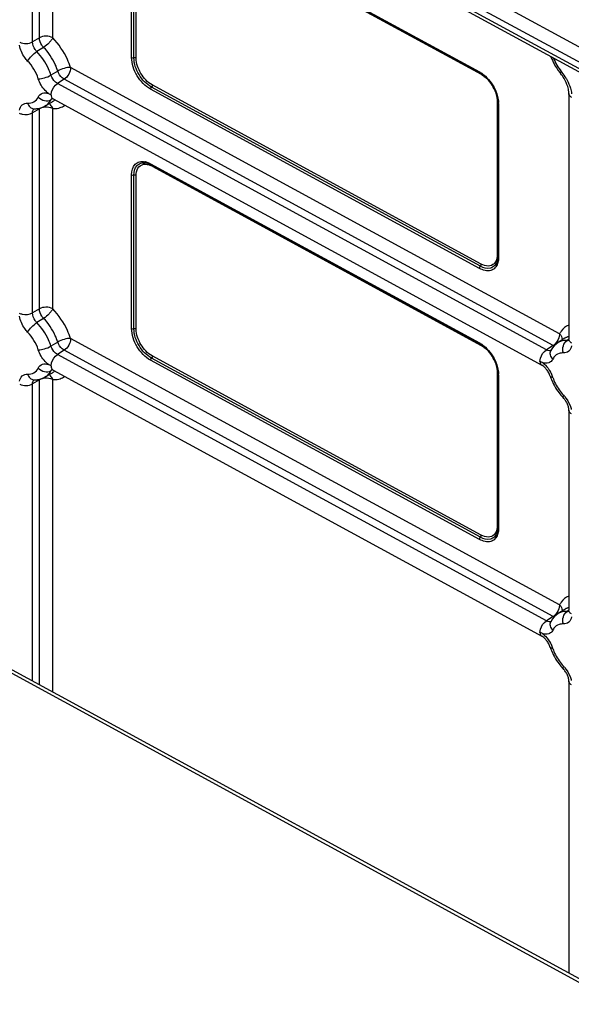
# Model space of a CAD drawing. Header units: inches. Extents: x 0 to 34, y 0 to 22.
# Tile 48 of 124: x 19.4 to 20.6, y 5.7 to 7.7. Entities that reach past the tile are written whole.
import ezdxf

# ---------------------------------------------------------------- set-up
doc = ezdxf.new("R2010")
doc.units = ezdxf.units.IN
doc.header["$LTSCALE"] = 1.87
doc.header["$MEASUREMENT"] = 0
doc.layers.get('0').update_dxf_attribs({"linetype": 'CONTINUOUS'})

msp = doc.modelspace()

# ---------------------------------------------------------------- linework, layer by layer
at = {"color": 7, "linetype": 'CONTINUOUS'}
for p, q in [((18.3025, 8.9101), (21.2507, 7.3029)), ((18.2242, 8.9011), (21.2469, 7.2532)), ((18.2398, 8.8994), (21.2469, 7.26)), ((18.2893, 8.886), (21.2466, 7.2738)), ((19.455, 7.6743), (19.455, 8.1841)), ((19.4692, 7.6827), (19.4692, 8.1925)), ((19.4968, 7.6829), (19.4968, 8.1929)), ((19.6999, 7.9838), (20.3821, 7.6119)), ((19.7009, 7.9815), (20.3831, 7.6096)), ((19.7033, 7.9789), (20.3854, 7.607)), ((19.6605, 7.6418), (19.6605, 7.961)), ((19.6653, 7.6412), (19.6653, 7.9604)), ((19.6701, 7.6405), (19.6701, 7.9597)), ((19.4692, 7.6827), (19.455, 7.6743)), ((19.478, 7.663), (19.4639, 7.6542)), ((19.5074, 7.6138), (19.4932, 7.6053)), ((20.5481, 7.0682), (19.5339, 7.621)), ((20.3854, 7.607), (20.3852, 7.6082)), ((19.5208, 7.5968), (19.5068, 7.5879)), ((20.5207, 7.0352), (19.5068, 7.5879)), ((20.5346, 7.044), (19.5208, 7.5968)), ((20.3854, 7.2132), (19.7033, 7.5851)), ((19.4881, 7.5672), (19.4935, 7.5643)), ((20.3821, 7.2042), (19.6999, 7.5761)), ((20.3838, 7.2087), (19.7016, 7.5806)), ((20.5673, 7.5673), (20.5673, 7.0575)), ((19.4956, 7.5495), (19.4814, 7.5413)), ((19.4971, 7.5566), (19.4932, 7.5543)), ((19.4948, 7.557), (19.4943, 7.5571)), ((19.4976, 7.5558), (19.4948, 7.557)), ((19.4949, 7.5567), (19.4963, 7.5577)), ((19.4976, 7.5558), (20.5115, 7.0031)), ((20.4186, 7.5516), (20.4186, 7.2324)), ((20.4186, 7.5516), (20.4197, 7.5508)), ((20.4199, 7.5482), (20.4199, 7.229)), ((20.4215, 7.5462), (20.4215, 7.227)), ((19.4692, 7.5354), (19.455, 7.527)), ((19.455, 7.1118), (19.455, 7.527)), ((19.4692, 7.1202), (19.4692, 7.5354)), ((19.4968, 7.1203), (19.4968, 7.5359)), ((19.6927, 7.4224), (19.6888, 7.4232)), ((19.6967, 7.421), (19.6927, 7.4224)), ((19.7009, 7.419), (19.6967, 7.421)), ((19.6999, 7.4213), (20.3821, 7.0494)), ((19.7009, 7.419), (20.3831, 7.0471)), ((19.6605, 7.0793), (19.6605, 7.3985)), ((19.6653, 7.0787), (19.6653, 7.3979)), ((19.7033, 7.4164), (20.3854, 7.0445)), ((19.6701, 7.078), (19.6701, 7.3972)), ((21.2966, 5.3361), (18.0338, 7.1149)), ((19.4692, 7.1202), (19.455, 7.1118)), ((19.478, 7.1004), (19.4639, 7.0917)), ((19.5074, 7.0513), (19.4932, 7.0428)), ((20.5481, 6.5056), (19.5339, 7.0585)), ((20.5588, 7.0591), (20.545, 7.0502)), ((20.5675, 7.0572), (20.5635, 7.0547)), ((20.567, 7.0548), (20.5672, 7.0557)), ((20.5672, 7.0557), (20.5673, 7.0575)), ((19.5208, 7.0342), (19.5068, 7.0254)), ((20.5346, 6.4815), (19.5208, 7.0342)), ((20.3854, 7.0445), (20.3852, 7.0457)), ((20.5346, 7.044), (20.5207, 7.0352)), ((20.5371, 7.0429), (20.5346, 7.044)), ((20.5207, 6.4727), (19.5068, 7.0254)), ((20.3821, 6.6417), (19.6999, 7.0136)), ((20.3838, 6.6462), (19.7016, 7.0181)), ((20.3854, 6.6507), (19.7033, 7.0226)), ((20.5074, 7.0116), (20.5128, 7.0086)), ((19.4935, 7.0018), (19.4881, 7.0047)), ((19.4971, 6.9941), (19.4932, 6.9918)), ((19.4948, 6.9945), (19.4943, 6.9946)), ((19.4976, 6.9933), (19.4948, 6.9945)), ((19.4949, 6.9941), (19.4963, 6.9952)), ((19.4976, 6.9933), (20.5115, 6.4406)), ((19.4692, 6.9729), (19.455, 6.9645)), ((19.4692, 6.3403), (19.4692, 6.9729)), ((19.4956, 6.987), (19.4814, 6.9788)), ((19.4968, 6.3253), (19.4968, 6.9734)), ((20.4186, 6.9891), (20.4186, 6.6699)), ((20.4186, 6.9891), (20.4197, 6.9882)), ((20.4199, 6.9857), (20.4199, 6.6665)), ((20.4215, 6.9836), (20.4215, 6.6644)), ((19.455, 6.3481), (19.455, 6.9645)), ((20.5673, 6.9102), (20.5673, 6.4949)), ((20.5346, 6.4815), (20.5207, 6.4727)), ((20.5371, 6.4804), (20.5346, 6.4815)), ((20.5588, 6.4965), (20.545, 6.4877)), ((20.5675, 6.4947), (20.5635, 6.4922)), ((20.567, 6.4923), (20.5672, 6.4932)), ((20.5672, 6.4932), (20.5673, 6.4949)), ((20.5101, 6.4476), (20.5074, 6.4491)), ((20.5128, 6.4461), (20.5101, 6.4476)), ((20.5673, 6.3476), (20.5673, 5.7417))]:
    msp.add_line(p, q, dxfattribs=at)
at = {"color": 3, "linetype": 'CONTINUOUS'}
msp.add_line((18.0407, 7.1191), (21.3035, 5.3403), dxfattribs=at)
at = {"color": 7, "linetype": 'CONTINUOUS'}
for centre, radius, start, end in [((20.6362, 7.682), 0.1128, 199.8819, 208.0689), ((20.6405, 7.6841), 0.1177, 208.002, 218.5343), ((20.3567, 7.5654), 0.053, 59.205, 61.389), ((20.3604, 7.5681), 0.0473, 59.939, 61.3957), ((20.3587, 7.5651), 0.0507, 57.6178, 59.9294), ((20.6359, 7.6806), 0.1118, 218.57, 219.9567), ((20.4893, 7.5578), 0.0793, 30.7385, 39.8903), ((20.479, 7.5521), 0.0949, 38.3582, 39.9552), ((20.475, 7.549), 0.1, 29.8098, 38.3324), ((19.4815, 7.5737), 0.0279, 300.2465, 312.0029), ((19.4811, 7.5742), 0.0286, 311.993, 313.5546), ((20.3713, 7.5481), 0.0486, 1.4971, 4.0155), ((20.3748, 7.5482), 0.0452, 0.007, 1.4846), ((20.3706, 7.5461), 0.0509, 0.0159, 2.3901), ((19.4868, 7.5353), 0.0175, 174.4568, 179.7259), ((19.4828, 7.5087), 0.0301, 99.4359, 104.3479), ((19.4995, 7.5834), 0.0476, 266.8252, 270.8162), ((19.6819, 7.3935), 0.0327, 76.6862, 79.787), ((19.6838, 7.3806), 0.0407, 61.3594, 66.0074), ((20.377, 7.229), 0.0429, 357.3134, 0.0184), ((20.5739, 7.0355), 0.028, 110.8377, 122.6449), ((20.5742, 7.0348), 0.0287, 108.3836, 110.8487), ((20.5744, 7.034), 0.0295, 104.2514, 108.3711), ((20.5645, 7.0621), 0.00731, 291.7459, 297.3362), ((20.3567, 7.0029), 0.053, 59.205, 61.389), ((20.3604, 7.0056), 0.0473, 59.939, 61.3957), ((20.3587, 7.0026), 0.0507, 57.6178, 59.9294), ((20.5722, 7.0122), 0.0471, 151.2631, 153.7551), ((19.4815, 7.0111), 0.0279, 300.2465, 312.0029), ((19.4811, 7.0116), 0.0286, 311.993, 313.5546), ((20.4825, 6.9687), 0.0501, 49.7265, 52.872), ((20.4843, 6.9653), 0.047, 28.1791, 38.4058), ((20.4717, 6.9575), 0.0657, 21.7131, 29.3042), ((19.4868, 6.9728), 0.0175, 174.4568, 179.7259), ((19.4828, 6.9462), 0.0301, 99.4359, 104.3479), ((19.4995, 7.0209), 0.0476, 266.8252, 270.8162), ((20.3713, 6.9856), 0.0486, 1.4971, 4.0155), ((20.3748, 6.9857), 0.0452, 0.007, 1.4846), ((20.3706, 6.9836), 0.0509, 0.0159, 2.3901), ((20.6298, 7.0126), 0.106, 197.7892, 199.9573), ((20.6363, 7.015), 0.1129, 199.9917, 206.7268), ((20.4768, 6.9596), 0.0601, 17.8123, 21.701), ((20.6403, 7.017), 0.1174, 206.701, 215.2008), ((20.6268, 7.0087), 0.0977, 206.6719, 215.2165), ((20.6376, 7.015), 0.114, 215.1698, 221.9922), ((20.6327, 7.0107), 0.1076, 222.0251, 224.0021), ((20.5121, 6.899), 0.0611, 40.4348, 43.9835), ((20.5215, 6.9038), 0.0467, 23.351, 33.6323), ((20.377, 6.6665), 0.0429, 357.3134, 0.0184), ((20.5739, 6.473), 0.028, 110.8377, 122.6449), ((20.5742, 6.4723), 0.0287, 108.3836, 110.8487), ((20.5744, 6.4715), 0.0295, 104.2514, 108.3711), ((20.5645, 6.4995), 0.00731, 291.7459, 297.3362), ((20.5722, 6.4497), 0.0471, 151.2631, 153.7551), ((20.4825, 6.4061), 0.0501, 49.7265, 52.872), ((20.4843, 6.4028), 0.047, 28.1791, 38.4058), ((20.6298, 6.4501), 0.106, 197.7892, 199.9573), ((20.4717, 6.395), 0.0657, 21.7131, 29.3042), ((20.4768, 6.397), 0.0601, 17.8123, 21.701), ((20.6363, 6.4525), 0.1129, 199.9917, 206.7268), ((20.6403, 6.4545), 0.1174, 206.701, 215.2008), ((20.6268, 6.4462), 0.0977, 206.6719, 215.2165), ((20.6376, 6.4525), 0.114, 215.1698, 221.9922), ((20.6327, 6.4482), 0.1076, 222.0251, 224.0021), ((20.5121, 6.3365), 0.0611, 40.4348, 43.9835), ((20.5215, 6.3413), 0.0467, 23.351, 33.6323)]:
    msp.add_arc(centre, radius, start, end, dxfattribs=at)
for points, knots in [([(19.4968, 7.683), (19.4927, 7.6853), (19.483, 7.6871), (19.4733, 7.6851), (19.4692, 7.6827)], [0, 0, 0, 0, 0.50258, 1, 1, 1, 1]), ([(19.4449, 7.6345), (19.4427, 7.6368), (19.4347, 7.6464), (19.4293, 7.6584), (19.4279, 7.6677)], [0, 0, 0, 0, 0.253989, 1, 1, 1, 1]), ([(19.4284, 7.6735), (19.4326, 7.6714), (19.4419, 7.6701), (19.4511, 7.672), (19.455, 7.6743)], [0, 0, 0, 0, 0.50652, 1, 1, 1, 1]), ([(19.4639, 7.6542), (19.4626, 7.6556), (19.4579, 7.6614), (19.455, 7.6688), (19.455, 7.6743)], [0, 0, 0, 0, 0.260599, 1, 1, 1, 1]), ([(19.478, 7.663), (19.4767, 7.6643), (19.4721, 7.67), (19.4692, 7.6773), (19.4692, 7.6827)], [0, 0, 0, 0, 0.260668, 1, 1, 1, 1]), ([(19.4971, 7.6829), (19.4964, 7.6811), (19.4938, 7.6774), (19.4877, 7.6704), (19.482, 7.6658), (19.478, 7.663)], [0, 0, 0, 0, 0.213804, 0.47597, 1, 1, 1, 1]), ([(19.5339, 7.621), (19.5321, 7.6267), (19.5233, 7.6492), (19.5095, 7.6698), (19.4968, 7.6829)], [0, 0, 0, 0, 0.247232, 1, 1, 1, 1]), ([(19.4449, 7.6345), (19.4468, 7.6384), (19.4529, 7.6456), (19.4598, 7.6517), (19.4639, 7.6542)], [0, 0, 0, 0, 0.476374, 1, 1, 1, 1]), ([(19.4932, 7.6053), (19.4918, 7.6098), (19.4848, 7.6276), (19.4739, 7.6439), (19.4639, 7.6542)], [0, 0, 0, 0, 0.247231, 1, 1, 1, 1]), ([(19.5074, 7.6138), (19.506, 7.6184), (19.499, 7.6362), (19.488, 7.6526), (19.478, 7.663)], [0, 0, 0, 0, 0.247231, 1, 1, 1, 1]), ([(19.6999, 7.5761), (19.6883, 7.5824), (19.6698, 7.6027), (19.6605, 7.6287), (19.6605, 7.6418)], [0, 0, 0, 0, 0.501862, 1, 1, 1, 1]), ([(19.7016, 7.5806), (19.6909, 7.5864), (19.6738, 7.6052), (19.6653, 7.6291), (19.6653, 7.6412)], [0, 0, 0, 0, 0.501934, 1, 1, 1, 1]), ([(19.7033, 7.5851), (19.6935, 7.5904), (19.6779, 7.6076), (19.6701, 7.6295), (19.6701, 7.6405)], [0, 0, 0, 0, 0.501872, 1, 1, 1, 1]), ([(19.4668, 7.5979), (19.4712, 7.5977), (19.4804, 7.5995), (19.4891, 7.6028), (19.4932, 7.6053)], [0, 0, 0, 0, 0.477809, 1, 1, 1, 1]), ([(19.5068, 7.5879), (19.5053, 7.5888), (19.4992, 7.5932), (19.495, 7.5999), (19.4932, 7.6053)], [0, 0, 0, 0, 0.232196, 1, 1, 1, 1]), ([(19.5338, 7.6212), (19.5294, 7.6215), (19.5202, 7.6196), (19.5116, 7.6163), (19.5074, 7.6138)], [0, 0, 0, 0, 0.4778, 1, 1, 1, 1]), ([(19.5208, 7.5968), (19.5193, 7.5976), (19.5133, 7.6019), (19.5091, 7.6085), (19.5074, 7.6138)], [0, 0, 0, 0, 0.232271, 1, 1, 1, 1]), ([(19.534, 7.621), (19.534, 7.6162), (19.531, 7.6069), (19.5248, 7.5993), (19.5208, 7.5968)], [0, 0, 0, 0, 0.500689, 1, 1, 1, 1]), ([(20.3854, 7.607), (20.3863, 7.6065), (20.3899, 7.6044), (20.3932, 7.6018), (20.3956, 7.5997)], [0, 0, 0, 0, 0.238042, 1, 1, 1, 1]), ([(20.3941, 7.6032), (20.4034, 7.5948), (20.4132, 7.5806), (20.4185, 7.5649), (20.4195, 7.5609)], [0, 0, 0, 0, 0.753938, 1, 1, 1, 1]), ([(20.5517, 7.6131), (20.5511, 7.6122), (20.5503, 7.6111), (20.5498, 7.6091), (20.5502, 7.6087)], [0, 0, 0, 0, 0.66382, 1, 1, 1, 1]), ([(19.4881, 7.5672), (19.4857, 7.5691), (19.4764, 7.5775), (19.4697, 7.5888), (19.4668, 7.5979)], [0, 0, 0, 0, 0.240787, 1, 1, 1, 1]), ([(19.4935, 7.5637), (19.4935, 7.566), (19.4951, 7.5753), (19.5008, 7.5841), (19.5068, 7.5879)], [0, 0, 0, 0, 0.240794, 1, 1, 1, 1]), ([(20.4182, 7.5617), (20.4172, 7.5654), (20.4122, 7.5802), (20.403, 7.5936), (20.3943, 7.6015)], [0, 0, 0, 0, 0.245203, 1, 1, 1, 1]), ([(20.3956, 7.5997), (20.4034, 7.5926), (20.4117, 7.5805), (20.4162, 7.5672), (20.4171, 7.5639)], [0, 0, 0, 0, 0.754081, 1, 1, 1, 1]), ([(20.5663, 7.5763), (20.5659, 7.5782), (20.5639, 7.5858), (20.5606, 7.5932), (20.5575, 7.5984)], [0, 0, 0, 0, 0.233104, 1, 1, 1, 1]), ([(20.5692, 7.5825), (20.5696, 7.5812), (20.5713, 7.576), (20.5725, 7.5707), (20.573, 7.5667)], [0, 0, 0, 0, 0.258933, 1, 1, 1, 1]), ([(19.4668, 7.5598), (19.4685, 7.5633), (19.4752, 7.5696), (19.4841, 7.5686), (19.4881, 7.5672)], [0, 0, 0, 0, 0.476018, 1, 1, 1, 1]), ([(19.4935, 7.5638), (19.4936, 7.5632), (19.4938, 7.5611), (19.4945, 7.5591), (19.4954, 7.5579)], [0, 0, 0, 0, 0.277949, 1, 1, 1, 1]), ([(20.4171, 7.5639), (20.4173, 7.5628), (20.4182, 7.5588), (20.4186, 7.5547), (20.4186, 7.5516)], [0, 0, 0, 0, 0.262019, 1, 1, 1, 1]), ([(20.5673, 7.5673), (20.5673, 7.568), (20.5672, 7.571), (20.5668, 7.574), (20.5663, 7.5763)], [0, 0, 0, 0, 0.228155, 1, 1, 1, 1]), ([(20.5735, 7.559), (20.5726, 7.5595), (20.5696, 7.5614), (20.5673, 7.5648), (20.5673, 7.5673)], [0, 0, 0, 0, 0.29652, 1, 1, 1, 1]), ([(19.4279, 7.5324), (19.4287, 7.5366), (19.4322, 7.5448), (19.441, 7.5473), (19.4449, 7.5471)], [0, 0, 0, 0, 0.518649, 1, 1, 1, 1]), ([(19.4449, 7.5471), (19.4493, 7.5469), (19.4587, 7.5486), (19.4649, 7.5558), (19.4668, 7.5598)], [0, 0, 0, 0, 0.502337, 1, 1, 1, 1]), ([(19.4449, 7.5471), (19.4459, 7.5441), (19.4488, 7.5387), (19.4546, 7.5359), (19.4573, 7.5357)], [0, 0, 0, 0, 0.537704, 1, 1, 1, 1]), ([(19.4668, 7.5598), (19.4703, 7.5562), (19.479, 7.5513), (19.4893, 7.5521), (19.4932, 7.5543)], [0, 0, 0, 0, 0.52587, 1, 1, 1, 1]), ([(19.4814, 7.5413), (19.4852, 7.5435), (19.4896, 7.5478), (19.4925, 7.5529), (19.4932, 7.5543)], [0, 0, 0, 0, 0.737245, 1, 1, 1, 1]), ([(19.4274, 7.5267), (19.4294, 7.5256), (19.4383, 7.5225), (19.4489, 7.5234), (19.455, 7.527)], [0, 0, 0, 0, 0.242773, 1, 1, 1, 1]), ([(19.455, 7.527), (19.455, 7.5278), (19.4552, 7.5308), (19.4564, 7.5338), (19.4579, 7.5353)], [0, 0, 0, 0, 0.284222, 1, 1, 1, 1]), ([(19.4968, 7.5357), (19.4955, 7.5364), (19.4895, 7.5388), (19.4828, 7.5392), (19.4779, 7.5384)], [0, 0, 0, 0, 0.230375, 1, 1, 1, 1]), ([(19.6605, 7.3985), (19.6605, 7.4062), (19.6634, 7.4187), (19.6768, 7.4264), (19.6841, 7.4264), (19.6877, 7.4257)], [0, 0, 0, 0, 0.523869, 0.751559, 1, 1, 1, 1]), ([(19.6653, 7.3979), (19.6653, 7.4048), (19.6677, 7.4158), (19.6792, 7.4232), (19.6856, 7.4236), (19.6888, 7.4232)], [0, 0, 0, 0, 0.527919, 0.755806, 1, 1, 1, 1]), ([(19.6701, 7.3972), (19.6701, 7.4023), (19.6716, 7.4122), (19.6797, 7.4188), (19.6838, 7.4199)], [0, 0, 0, 0, 0.547738, 1, 1, 1, 1]), ([(19.6838, 7.4199), (19.686, 7.4205), (19.6892, 7.4207), (19.6923, 7.4203), (19.6931, 7.4201)], [0, 0, 0, 0, 0.734442, 1, 1, 1, 1]), ([(19.6894, 7.4254), (19.6903, 7.4252), (19.6939, 7.4242), (19.6974, 7.4226), (19.6999, 7.4213)], [0, 0, 0, 0, 0.237557, 1, 1, 1, 1]), ([(20.4196, 7.2145), (20.4184, 7.211), (20.4149, 7.2046), (20.4014, 7.1968), (20.389, 7.2004), (20.3821, 7.2042)], [0, 0, 0, 0, 0.244231, 0.470744, 1, 1, 1, 1]), ([(20.4181, 7.2175), (20.417, 7.2145), (20.4136, 7.2088), (20.4012, 7.202), (20.39, 7.2053), (20.3838, 7.2087)], [0, 0, 0, 0, 0.242388, 0.469033, 1, 1, 1, 1]), ([(20.4123, 7.214), (20.4093, 7.211), (20.3994, 7.2072), (20.39, 7.2107), (20.3854, 7.2132)], [0, 0, 0, 0, 0.449299, 1, 1, 1, 1]), ([(20.4186, 7.2324), (20.4186, 7.2315), (20.4185, 7.2279), (20.4179, 7.2244), (20.4171, 7.2219)], [0, 0, 0, 0, 0.265326, 1, 1, 1, 1]), ([(20.4181, 7.2175), (20.4183, 7.2182), (20.4193, 7.2213), (20.4198, 7.2245), (20.4199, 7.227)], [0, 0, 0, 0, 0.230566, 1, 1, 1, 1]), ([(20.4215, 7.227), (20.4215, 7.2258), (20.4213, 7.2216), (20.4206, 7.2174), (20.4196, 7.2145)], [0, 0, 0, 0, 0.265344, 1, 1, 1, 1]), ([(19.4274, 7.1115), (19.4294, 7.1104), (19.4383, 7.1073), (19.4489, 7.1082), (19.455, 7.1118)], [0, 0, 0, 0, 0.242773, 1, 1, 1, 1]), ([(19.4639, 7.0917), (19.4626, 7.0931), (19.4579, 7.0988), (19.455, 7.1063), (19.455, 7.1118)], [0, 0, 0, 0, 0.260599, 1, 1, 1, 1]), ([(19.4968, 7.1205), (19.4927, 7.1228), (19.483, 7.1245), (19.4733, 7.1226), (19.4692, 7.1202)], [0, 0, 0, 0, 0.50258, 1, 1, 1, 1]), ([(19.478, 7.1004), (19.4767, 7.1018), (19.4721, 7.1075), (19.4692, 7.1148), (19.4692, 7.1202)], [0, 0, 0, 0, 0.260668, 1, 1, 1, 1]), ([(19.4971, 7.1204), (19.4964, 7.1185), (19.4938, 7.1149), (19.4877, 7.1079), (19.482, 7.1032), (19.478, 7.1005)], [0, 0, 0, 0, 0.213804, 0.47597, 1, 1, 1, 1]), ([(19.5339, 7.0585), (19.5321, 7.0642), (19.5233, 7.0867), (19.5095, 7.1073), (19.4968, 7.1203)], [0, 0, 0, 0, 0.247232, 1, 1, 1, 1]), ([(19.4449, 7.0719), (19.4427, 7.0742), (19.4347, 7.0839), (19.4293, 7.0959), (19.4279, 7.1051)], [0, 0, 0, 0, 0.253989, 1, 1, 1, 1]), ([(19.4449, 7.0719), (19.4468, 7.0759), (19.4529, 7.083), (19.4598, 7.0891), (19.4639, 7.0917)], [0, 0, 0, 0, 0.476374, 1, 1, 1, 1]), ([(19.4932, 7.0428), (19.4918, 7.0473), (19.4848, 7.0651), (19.4739, 7.0813), (19.4639, 7.0917)], [0, 0, 0, 0, 0.247231, 1, 1, 1, 1]), ([(19.5074, 7.0513), (19.506, 7.0558), (19.499, 7.0737), (19.488, 7.0901), (19.478, 7.1004)], [0, 0, 0, 0, 0.247231, 1, 1, 1, 1]), ([(19.6999, 7.0136), (19.6883, 7.0199), (19.6698, 7.0402), (19.6605, 7.0662), (19.6605, 7.0793)], [0, 0, 0, 0, 0.501862, 1, 1, 1, 1]), ([(19.7016, 7.0181), (19.6909, 7.0239), (19.6738, 7.0427), (19.6653, 7.0666), (19.6653, 7.0787)], [0, 0, 0, 0, 0.501934, 1, 1, 1, 1]), ([(19.7033, 7.0226), (19.6935, 7.0279), (19.6779, 7.0451), (19.6701, 7.0669), (19.6701, 7.078)], [0, 0, 0, 0, 0.501872, 1, 1, 1, 1]), ([(20.5671, 7.0867), (20.561, 7.0842), (20.5536, 7.078), (20.5491, 7.0703), (20.5481, 7.0682)], [0, 0, 0, 0, 0.736018, 1, 1, 1, 1]), ([(19.5338, 7.0587), (19.5294, 7.059), (19.5202, 7.0571), (19.5116, 7.0538), (19.5074, 7.0513)], [0, 0, 0, 0, 0.4778, 1, 1, 1, 1]), ([(19.5208, 7.0342), (19.5193, 7.0351), (19.5133, 7.0394), (19.5091, 7.046), (19.5074, 7.0513)], [0, 0, 0, 0, 0.232271, 1, 1, 1, 1]), ([(19.534, 7.0584), (19.534, 7.0537), (19.531, 7.0444), (19.5248, 7.0368), (19.5208, 7.0342)], [0, 0, 0, 0, 0.500689, 1, 1, 1, 1]), ([(20.5479, 7.0682), (20.5479, 7.0668), (20.5472, 7.0604), (20.5443, 7.0543), (20.5413, 7.0504)], [0, 0, 0, 0, 0.228722, 1, 1, 1, 1]), ([(20.5479, 7.0685), (20.5489, 7.0676), (20.5521, 7.0638), (20.5537, 7.0586), (20.5533, 7.055)], [0, 0, 0, 0, 0.272471, 1, 1, 1, 1]), ([(20.556, 7.0287), (20.5545, 7.0335), (20.5543, 7.0435), (20.5598, 7.0523), (20.5635, 7.0547)], [0, 0, 0, 0, 0.524477, 1, 1, 1, 1]), ([(20.5672, 7.0548), (20.5671, 7.0547), (20.5668, 7.0542), (20.567, 7.0547), (20.567, 7.0548)], [0, 0, 0, 0, 0.549454, 1, 1, 1, 1]), ([(20.5735, 7.0492), (20.5726, 7.0497), (20.5696, 7.0516), (20.5673, 7.055), (20.5673, 7.0575)], [0, 0, 0, 0, 0.29652, 1, 1, 1, 1]), ([(19.4668, 7.0354), (19.4712, 7.0351), (19.4804, 7.037), (19.4891, 7.0403), (19.4932, 7.0428)], [0, 0, 0, 0, 0.477809, 1, 1, 1, 1]), ([(19.4881, 7.0047), (19.4857, 7.0065), (19.4764, 7.015), (19.4697, 7.0263), (19.4668, 7.0354)], [0, 0, 0, 0, 0.240787, 1, 1, 1, 1]), ([(19.5068, 7.0254), (19.5053, 7.0262), (19.4992, 7.0306), (19.495, 7.0373), (19.4932, 7.0428)], [0, 0, 0, 0, 0.232196, 1, 1, 1, 1]), ([(20.3854, 7.0445), (20.3863, 7.044), (20.3899, 7.0419), (20.3932, 7.0393), (20.3956, 7.0372)], [0, 0, 0, 0, 0.238042, 1, 1, 1, 1]), ([(20.3941, 7.0407), (20.4034, 7.0323), (20.4132, 7.0181), (20.4185, 7.0024), (20.4195, 6.9984)], [0, 0, 0, 0, 0.753938, 1, 1, 1, 1]), ([(20.4182, 6.9992), (20.4172, 7.0029), (20.4122, 7.0177), (20.403, 7.0311), (20.3943, 7.039)], [0, 0, 0, 0, 0.245203, 1, 1, 1, 1]), ([(20.3956, 7.0372), (20.4034, 7.0301), (20.4117, 7.018), (20.4162, 7.0047), (20.4171, 7.0013)], [0, 0, 0, 0, 0.754081, 1, 1, 1, 1]), ([(20.5074, 7.011), (20.5074, 7.0133), (20.5089, 7.0225), (20.5146, 7.0314), (20.5207, 7.0352)], [0, 0, 0, 0, 0.240794, 1, 1, 1, 1]), ([(20.5341, 7.0161), (20.5318, 7.0184), (20.5283, 7.0238), (20.5287, 7.0305), (20.5299, 7.0331)], [0, 0, 0, 0, 0.537242, 1, 1, 1, 1]), ([(20.5413, 7.0504), (20.5408, 7.0497), (20.5388, 7.0473), (20.5365, 7.0452), (20.5346, 7.044)], [0, 0, 0, 0, 0.26723, 1, 1, 1, 1]), ([(20.573, 7.0434), (20.5722, 7.0393), (20.5687, 7.031), (20.5599, 7.0285), (20.556, 7.0287)], [0, 0, 0, 0, 0.518649, 1, 1, 1, 1]), ([(19.4935, 7.0012), (19.4935, 7.0035), (19.4951, 7.0127), (19.5008, 7.0216), (19.5068, 7.0254)], [0, 0, 0, 0, 0.240794, 1, 1, 1, 1]), ([(20.5074, 7.011), (20.5074, 7.0101), (20.5078, 7.0072), (20.5096, 7.0041), (20.5115, 7.0031)], [0, 0, 0, 0, 0.294065, 1, 1, 1, 1]), ([(20.529, 7.01), (20.5279, 7.0093), (20.5229, 7.0067), (20.5168, 7.0073), (20.5128, 7.0086)], [0, 0, 0, 0, 0.232196, 1, 1, 1, 1]), ([(20.5469, 7.0276), (20.5428, 7.0263), (20.5377, 7.0225), (20.5348, 7.0175), (20.5341, 7.0161)], [0, 0, 0, 0, 0.735682, 1, 1, 1, 1]), ([(19.4449, 6.9846), (19.4493, 6.9844), (19.4587, 6.9861), (19.4649, 6.9933), (19.4668, 6.9973)], [0, 0, 0, 0, 0.502337, 1, 1, 1, 1]), ([(19.4668, 6.9973), (19.4685, 7.0007), (19.4752, 7.0071), (19.4841, 7.0061), (19.4881, 7.0047)], [0, 0, 0, 0, 0.476018, 1, 1, 1, 1]), ([(19.4668, 6.9973), (19.4703, 6.9937), (19.479, 6.9888), (19.4893, 6.9895), (19.4932, 6.9918)], [0, 0, 0, 0, 0.52587, 1, 1, 1, 1]), ([(19.4814, 6.9788), (19.4852, 6.9809), (19.4896, 6.9853), (19.4925, 6.9904), (19.4932, 6.9918)], [0, 0, 0, 0, 0.737245, 1, 1, 1, 1]), ([(19.4935, 7.0012), (19.4936, 7.0007), (19.4938, 6.9986), (19.4945, 6.9966), (19.4954, 6.9954)], [0, 0, 0, 0, 0.277949, 1, 1, 1, 1]), ([(20.4171, 7.0013), (20.4173, 7.0003), (20.4182, 6.9963), (20.4186, 6.9921), (20.4186, 6.9891)], [0, 0, 0, 0, 0.262019, 1, 1, 1, 1]), ([(20.5211, 6.9945), (20.5203, 6.9955), (20.5175, 6.9988), (20.5142, 7.0016), (20.5115, 7.0031)], [0, 0, 0, 0, 0.290041, 1, 1, 1, 1]), ([(20.5149, 7.0069), (20.5163, 7.0058), (20.5217, 7.0007), (20.5262, 6.9946), (20.5289, 6.9896)], [0, 0, 0, 0, 0.241212, 1, 1, 1, 1]), ([(19.4279, 6.9699), (19.4287, 6.974), (19.4322, 6.9823), (19.441, 6.9848), (19.4449, 6.9846)], [0, 0, 0, 0, 0.518649, 1, 1, 1, 1]), ([(19.4449, 6.9846), (19.4459, 6.9816), (19.4488, 6.9762), (19.4546, 6.9734), (19.4573, 6.9732)], [0, 0, 0, 0, 0.537704, 1, 1, 1, 1]), ([(19.455, 6.9645), (19.455, 6.9653), (19.4552, 6.9683), (19.4564, 6.9713), (19.4579, 6.9728)], [0, 0, 0, 0, 0.284222, 1, 1, 1, 1]), ([(19.4968, 6.9732), (19.4955, 6.9739), (19.4895, 6.9763), (19.4828, 6.9767), (19.4779, 6.9759)], [0, 0, 0, 0, 0.230375, 1, 1, 1, 1]), ([(20.5341, 6.978), (20.5334, 6.978), (20.5316, 6.9782), (20.5292, 6.979), (20.5288, 6.9802)], [0, 0, 0, 0, 0.345951, 1, 1, 1, 1]), ([(19.4284, 6.9636), (19.4326, 6.9616), (19.4419, 6.9602), (19.4511, 6.9622), (19.455, 6.9645)], [0, 0, 0, 0, 0.50652, 1, 1, 1, 1]), ([(20.556, 6.9414), (20.5557, 6.9408), (20.555, 6.9392), (20.5545, 6.9368), (20.5553, 6.936)], [0, 0, 0, 0, 0.352259, 1, 1, 1, 1]), ([(20.5673, 6.9102), (20.5673, 6.9105), (20.5672, 6.9123), (20.567, 6.914), (20.5667, 6.9154)], [0, 0, 0, 0, 0.213722, 1, 1, 1, 1]), ([(20.5725, 6.9025), (20.5717, 6.9029), (20.5692, 6.9048), (20.5673, 6.9079), (20.5673, 6.9102)], [0, 0, 0, 0, 0.29242, 1, 1, 1, 1]), ([(20.4186, 6.6699), (20.4186, 6.6689), (20.4185, 6.6654), (20.4179, 6.6618), (20.4171, 6.6594)], [0, 0, 0, 0, 0.265326, 1, 1, 1, 1]), ([(20.4181, 6.655), (20.4183, 6.6557), (20.4193, 6.6588), (20.4198, 6.662), (20.4199, 6.6645)], [0, 0, 0, 0, 0.230566, 1, 1, 1, 1]), ([(20.4215, 6.6644), (20.4215, 6.6633), (20.4213, 6.6591), (20.4206, 6.6549), (20.4196, 6.6519)], [0, 0, 0, 0, 0.265344, 1, 1, 1, 1]), ([(20.4196, 6.6519), (20.4184, 6.6485), (20.4149, 6.6421), (20.4014, 6.6343), (20.389, 6.6379), (20.3821, 6.6417)], [0, 0, 0, 0, 0.244231, 0.470744, 1, 1, 1, 1]), ([(20.4181, 6.655), (20.417, 6.6519), (20.4136, 6.6462), (20.4012, 6.6395), (20.39, 6.6428), (20.3838, 6.6462)], [0, 0, 0, 0, 0.242388, 0.469033, 1, 1, 1, 1]), ([(20.4123, 6.6514), (20.4093, 6.6484), (20.3994, 6.6447), (20.39, 6.6482), (20.3854, 6.6507)], [0, 0, 0, 0, 0.449299, 1, 1, 1, 1]), ([(20.5671, 6.5242), (20.561, 6.5216), (20.5536, 6.5155), (20.5491, 6.5078), (20.5481, 6.5056)], [0, 0, 0, 0, 0.736018, 1, 1, 1, 1]), ([(20.5479, 6.5057), (20.5479, 6.5042), (20.5472, 6.4978), (20.5443, 6.4918), (20.5413, 6.4878)], [0, 0, 0, 0, 0.228722, 1, 1, 1, 1]), ([(20.5479, 6.506), (20.5489, 6.5051), (20.5521, 6.5013), (20.5537, 6.4961), (20.5533, 6.4925)], [0, 0, 0, 0, 0.272471, 1, 1, 1, 1]), ([(20.5413, 6.4878), (20.5408, 6.4872), (20.5388, 6.4848), (20.5365, 6.4827), (20.5346, 6.4815)], [0, 0, 0, 0, 0.26723, 1, 1, 1, 1]), ([(20.556, 6.4662), (20.5545, 6.4709), (20.5543, 6.4809), (20.5598, 6.4898), (20.5635, 6.4922)], [0, 0, 0, 0, 0.524477, 1, 1, 1, 1]), ([(20.573, 6.4809), (20.5722, 6.4768), (20.5687, 6.4685), (20.5599, 6.466), (20.556, 6.4662)], [0, 0, 0, 0, 0.518649, 1, 1, 1, 1]), ([(20.5672, 6.4923), (20.5671, 6.4922), (20.5668, 6.4916), (20.567, 6.4922), (20.567, 6.4923)], [0, 0, 0, 0, 0.549454, 1, 1, 1, 1]), ([(20.5725, 6.4872), (20.5717, 6.4877), (20.5692, 6.4896), (20.5673, 6.4927), (20.5673, 6.4949)], [0, 0, 0, 0, 0.29242, 1, 1, 1, 1]), ([(20.5074, 6.4485), (20.5074, 6.4507), (20.5089, 6.46), (20.5146, 6.4689), (20.5207, 6.4727)], [0, 0, 0, 0, 0.240794, 1, 1, 1, 1]), ([(20.5341, 6.4536), (20.5318, 6.4559), (20.5283, 6.4613), (20.5287, 6.468), (20.5299, 6.4705)], [0, 0, 0, 0, 0.537242, 1, 1, 1, 1]), ([(20.5469, 6.4651), (20.5428, 6.4638), (20.5377, 6.46), (20.5348, 6.4549), (20.5341, 6.4536)], [0, 0, 0, 0, 0.735682, 1, 1, 1, 1]), ([(20.5074, 6.4485), (20.5074, 6.4476), (20.5078, 6.4446), (20.5096, 6.4416), (20.5115, 6.4406)], [0, 0, 0, 0, 0.294065, 1, 1, 1, 1]), ([(20.5211, 6.432), (20.5203, 6.433), (20.5175, 6.4362), (20.5142, 6.4391), (20.5115, 6.4406)], [0, 0, 0, 0, 0.290041, 1, 1, 1, 1]), ([(20.529, 6.4475), (20.5279, 6.4467), (20.5229, 6.4442), (20.5168, 6.4448), (20.5128, 6.4461)], [0, 0, 0, 0, 0.232196, 1, 1, 1, 1]), ([(20.5149, 6.4444), (20.5163, 6.4432), (20.5217, 6.4381), (20.5262, 6.432), (20.5289, 6.4271)], [0, 0, 0, 0, 0.241212, 1, 1, 1, 1]), ([(20.5341, 6.4154), (20.5334, 6.4155), (20.5316, 6.4156), (20.5292, 6.4165), (20.5288, 6.4177)], [0, 0, 0, 0, 0.345951, 1, 1, 1, 1]), ([(20.556, 6.3789), (20.5557, 6.3783), (20.555, 6.3767), (20.5545, 6.3743), (20.5553, 6.3735)], [0, 0, 0, 0, 0.352259, 1, 1, 1, 1]), ([(20.5673, 6.3476), (20.5673, 6.348), (20.5672, 6.3497), (20.567, 6.3515), (20.5667, 6.3528)], [0, 0, 0, 0, 0.213722, 1, 1, 1, 1]), ([(20.5725, 6.3399), (20.5717, 6.3404), (20.5692, 6.3423), (20.5673, 6.3454), (20.5673, 6.3476)], [0, 0, 0, 0, 0.29242, 1, 1, 1, 1])]:
    msp.add_open_spline(points, degree=3, knots=knots, dxfattribs=at)
for points in [[(19.4668, 7.5979), (19.4625, 7.6114), (19.4548, 7.6243), (19.4449, 7.6345)], [(19.6605, 7.6418), (19.6619, 7.641), (19.6637, 7.6409), (19.6653, 7.6412)], [(19.6701, 7.6405), (19.6687, 7.6413), (19.6669, 7.6415), (19.6653, 7.6412)], [(20.5356, 7.6407), (20.5393, 7.6307), (20.5449, 7.6213), (20.5517, 7.6131)], [(20.3821, 7.6119), (20.3821, 7.6111), (20.3824, 7.61), (20.3831, 7.6096)], [(20.3838, 7.6109), (20.3875, 7.6087), (20.3909, 7.6061), (20.3941, 7.6032)], [(20.3943, 7.6015), (20.3917, 7.6039), (20.3889, 7.6061), (20.3859, 7.608)], [(19.7033, 7.5851), (19.7033, 7.5835), (19.7026, 7.5819), (19.7016, 7.5806)], [(20.5617, 7.5988), (20.5647, 7.5936), (20.5672, 7.5881), (20.5692, 7.5825)], [(19.6999, 7.5761), (19.6999, 7.5777), (19.7006, 7.5793), (19.7016, 7.5806)], [(20.4198, 7.5515), (20.4196, 7.555), (20.419, 7.5584), (20.4182, 7.5617)], [(19.4661, 7.5361), (19.4714, 7.5368), (19.4767, 7.5386), (19.4814, 7.5413)], [(19.4924, 7.5436), (19.4913, 7.5447), (19.4901, 7.5456), (19.4888, 7.5462)], [(19.497, 7.5359), (19.4961, 7.5388), (19.4945, 7.5415), (19.4924, 7.5436)], [(19.4932, 7.5543), (19.4936, 7.5552), (19.4942, 7.556), (19.4949, 7.5567)], [(19.4954, 7.5579), (19.4959, 7.5571), (19.4967, 7.5563), (19.4976, 7.5558)], [(19.5122, 7.5378), (19.5155, 7.5388), (19.5187, 7.5404), (19.5216, 7.5424)], [(20.4195, 7.5609), (20.4206, 7.5568), (20.4212, 7.5525), (20.4214, 7.5483)], [(20.4215, 7.5462), (20.4207, 7.5466), (20.4199, 7.5474), (20.4199, 7.5482)], [(19.4573, 7.5357), (19.4602, 7.5356), (19.4632, 7.5357), (19.4661, 7.5361)], [(19.4754, 7.5379), (19.4732, 7.5373), (19.4711, 7.5365), (19.4692, 7.5354)], [(19.5001, 7.5358), (19.5042, 7.5359), (19.5084, 7.5365), (19.5122, 7.5378)], [(19.6931, 7.4201), (19.6956, 7.4197), (19.698, 7.4188), (19.7003, 7.4178)], [(19.6999, 7.4213), (19.6999, 7.4204), (19.7002, 7.4194), (19.7009, 7.419)], [(19.6605, 7.3985), (19.6619, 7.3977), (19.6637, 7.3976), (19.6653, 7.3978)], [(19.6701, 7.3972), (19.6687, 7.3979), (19.6669, 7.3981), (19.6653, 7.3979)], [(20.4171, 7.2219), (20.4161, 7.219), (20.4145, 7.2161), (20.4123, 7.214)], [(20.4215, 7.227), (20.4207, 7.2274), (20.4199, 7.2282), (20.4199, 7.229)], [(20.3821, 7.2042), (20.3821, 7.2058), (20.3828, 7.2074), (20.3838, 7.2087)], [(20.3854, 7.2132), (20.3854, 7.2116), (20.3847, 7.21), (20.3838, 7.2087)], [(19.4668, 7.0354), (19.4625, 7.0489), (19.4548, 7.0617), (19.4449, 7.0719)], [(19.6605, 7.0793), (19.6619, 7.0785), (19.6637, 7.0784), (19.6653, 7.0786)], [(19.6701, 7.078), (19.6687, 7.0787), (19.6669, 7.079), (19.6653, 7.0787)], [(20.5514, 7.0532), (20.5492, 7.0525), (20.547, 7.0515), (20.545, 7.0502)], [(20.5635, 7.0547), (20.5595, 7.0549), (20.5553, 7.0545), (20.5514, 7.0532)], [(20.5672, 7.0553), (20.566, 7.0548), (20.5648, 7.0546), (20.5635, 7.0547)], [(20.3821, 7.0494), (20.3821, 7.0485), (20.3824, 7.0475), (20.3831, 7.0471)], [(20.3838, 7.0484), (20.3875, 7.0462), (20.3909, 7.0435), (20.3941, 7.0407)], [(20.3943, 7.039), (20.3917, 7.0414), (20.3889, 7.0436), (20.3859, 7.0455)], [(20.5262, 7.0334), (20.5243, 7.0336), (20.5224, 7.0343), (20.5207, 7.0352)], [(20.5307, 7.0341), (20.5293, 7.0335), (20.5277, 7.0332), (20.5262, 7.0334)], [(20.545, 7.0502), (20.5392, 7.0464), (20.5342, 7.041), (20.5309, 7.0349)], [(19.6999, 7.0136), (19.6999, 7.0152), (19.7006, 7.0168), (19.7016, 7.0181)], [(19.7033, 7.0226), (19.7033, 7.021), (19.7026, 7.0193), (19.7016, 7.0181)], [(20.5341, 7.0161), (20.5329, 7.0137), (20.5311, 7.0115), (20.529, 7.01)], [(20.556, 7.0287), (20.553, 7.0289), (20.5498, 7.0286), (20.5469, 7.0276)], [(19.4932, 6.9918), (19.4936, 6.9927), (19.4942, 6.9935), (19.4949, 6.9941)], [(19.4954, 6.9954), (19.4959, 6.9945), (19.4967, 6.9938), (19.4976, 6.9933)], [(20.4198, 6.989), (20.4196, 6.9924), (20.419, 6.9958), (20.4182, 6.9992)], [(20.4195, 6.9984), (20.4206, 6.9943), (20.4212, 6.99), (20.4214, 6.9857)], [(19.4573, 6.9732), (19.4602, 6.973), (19.4632, 6.9731), (19.4661, 6.9735)], [(19.4661, 6.9735), (19.4714, 6.9743), (19.4767, 6.976), (19.4814, 6.9788)], [(19.4754, 6.9753), (19.4732, 6.9748), (19.4711, 6.974), (19.4692, 6.9729)], [(19.4924, 6.9811), (19.4913, 6.9821), (19.4901, 6.983), (19.4888, 6.9837)], [(19.497, 6.9734), (19.4961, 6.9762), (19.4945, 6.979), (19.4924, 6.9811)], [(19.5001, 6.9733), (19.5042, 6.9733), (19.5084, 6.974), (19.5122, 6.9752)], [(19.5122, 6.9752), (19.5155, 6.9763), (19.5187, 6.9779), (19.5216, 6.9799)], [(20.4215, 6.9836), (20.4207, 6.984), (20.4199, 6.9848), (20.4199, 6.9857)], [(20.5288, 6.9802), (20.528, 6.9827), (20.527, 6.9852), (20.5257, 6.9875)], [(20.5341, 6.978), (20.5355, 6.9735), (20.5373, 6.9691), (20.5394, 6.9649)], [(20.5469, 6.9524), (20.5497, 6.9485), (20.5527, 6.9448), (20.556, 6.9414)], [(20.5604, 6.9297), (20.5589, 6.9319), (20.5572, 6.934), (20.5553, 6.936)], [(20.5585, 6.9386), (20.5633, 6.933), (20.5671, 6.9266), (20.5698, 6.9198)], [(20.5667, 6.9154), (20.5661, 6.9177), (20.5654, 6.9201), (20.5644, 6.9223)], [(20.5698, 6.9198), (20.5709, 6.9171), (20.5717, 6.9143), (20.5724, 6.9114)], [(20.4215, 6.6644), (20.4207, 6.6649), (20.4199, 6.6656), (20.4199, 6.6665)], [(20.3821, 6.6417), (20.3821, 6.6433), (20.3828, 6.6449), (20.3838, 6.6462)], [(20.3854, 6.6507), (20.3854, 6.6491), (20.3847, 6.6475), (20.3838, 6.6462)], [(20.4171, 6.6594), (20.4161, 6.6564), (20.4145, 6.6536), (20.4123, 6.6514)], [(20.545, 6.4877), (20.5392, 6.4839), (20.5342, 6.4784), (20.5309, 6.4723)], [(20.5514, 6.4907), (20.5492, 6.49), (20.547, 6.4889), (20.545, 6.4877)], [(20.5635, 6.4922), (20.5595, 6.4924), (20.5553, 6.492), (20.5514, 6.4907)], [(20.5672, 6.4927), (20.566, 6.4923), (20.5648, 6.4921), (20.5635, 6.4922)], [(20.5262, 6.4709), (20.5243, 6.471), (20.5224, 6.4717), (20.5207, 6.4727)], [(20.5307, 6.4716), (20.5293, 6.4709), (20.5277, 6.4707), (20.5262, 6.4709)], [(20.556, 6.4662), (20.553, 6.4664), (20.5498, 6.4661), (20.5469, 6.4651)], [(20.5341, 6.4536), (20.5329, 6.4512), (20.5311, 6.449), (20.529, 6.4475)], [(20.5288, 6.4177), (20.528, 6.4202), (20.527, 6.4226), (20.5257, 6.425)], [(20.5341, 6.4154), (20.5355, 6.4109), (20.5373, 6.4065), (20.5394, 6.4023)], [(20.5469, 6.3898), (20.5497, 6.386), (20.5527, 6.3823), (20.556, 6.3789)], [(20.5585, 6.3761), (20.5633, 6.3705), (20.5671, 6.3641), (20.5698, 6.3573)], [(20.5604, 6.3671), (20.5589, 6.3694), (20.5572, 6.3715), (20.5553, 6.3735)], [(20.5667, 6.3528), (20.5661, 6.3552), (20.5654, 6.3575), (20.5644, 6.3598)], [(20.5698, 6.3573), (20.5709, 6.3545), (20.5717, 6.3517), (20.5724, 6.3489)]]:
    msp.add_open_spline(points, degree=3, dxfattribs=at)

doc.saveas('drawing.dxf')
